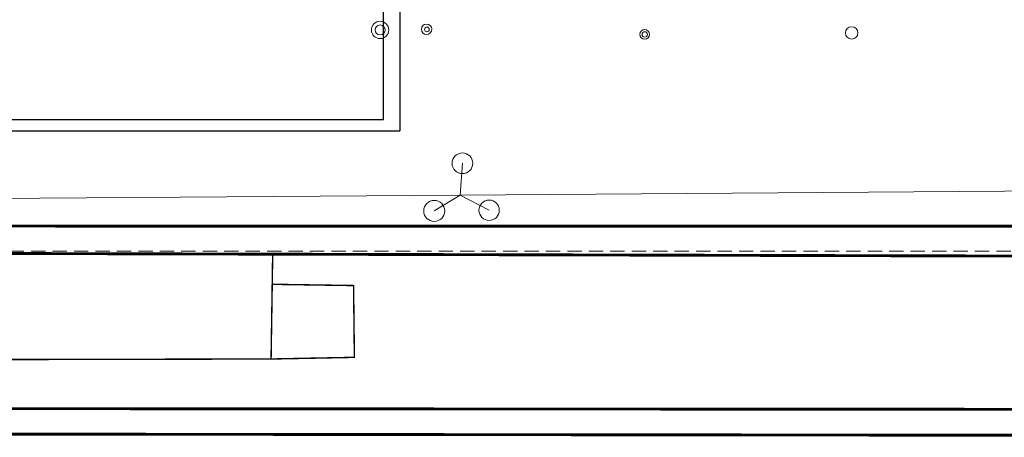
# Model space of a CAD drawing. Header units: metres. Extents: x 0 to 65.3, y 0 to 32.2.
# Tile 3 of 17: x 33.5 to 50.7, y 3.5 to 10.8. Entities that reach past the tile are written whole.
import ezdxf

# ---------------------------------------------------------------- set-up
doc = ezdxf.new("R2010")
doc.units = ezdxf.units.M
doc.linetypes.add('VERDECKT', pattern=[0.375, 0.25, -0.125])
doc.layers.add('003ARCH_A', color=7, linetype='Continuous')
doc.layers.add('004TGA_H', color=254, linetype='Continuous')

msp = doc.modelspace()

# ---------------------------------------------------------------- linework, layer by layer
at = {"layer": '003ARCH_A', "color": 9, "linetype": 'VERDECKT', "lineweight": 0}
msp.add_line((4.86, 6.775), (56.545, 6.775), dxfattribs=at)
at = {"layer": '003ARCH_A', "color": 9, "linetype": 'Continuous', "lineweight": 0, "flags": 128}
for points in [[(2.796, 29.712, 0.05, 0.05, 0), (2.795, 3.606, 0.05, 0.05, 0), (60.829, 3.541, 0.05, 0.05, 0), (60.796, 22.662, 0.05, 0.05, 0)], [(3.19, 29.712, 0.05, 0.05, 0), (3.19, 4.036, 0.05, 0.05, 0), (60.425, 4, 0.05, 0.05, 0), (60.495, 22.784, 0.05, 0.05, 0)]]:
    msp.add_lwpolyline(points, format="xyseb", dxfattribs=at)
for points, const_width in [([(56.372, 22.841), (56.494, 6.673), (4.461, 6.806), (4.499, 22.547), (4.819, 22.545), (4.922, 7.217), (56.032, 7.208), (56.015, 22.441), (53.473, 22.43)], 0.05), ([(37.958, 6.72), (37.93, 4.886), (16.862, 4.843), (16.867, 6.774)], 0.025), ([(37.93, 4.886), (39.386, 4.915), (39.372, 6.171), (37.95, 6.193)], 0.025)]:
    msp.add_lwpolyline(points, dxfattribs=dict(at, const_width=const_width))
for points in [[(55.552, 21.555), (55.51, 7.858), (41.237, 7.754), (29.804, 7.67), (29.566, 7.28), (24.271, 7.325), (22.873, 7.793)], [(41.275, 8.311), (41.237, 7.754)], [(41.237, 7.754), (40.782, 7.477)], [(41.237, 7.754), (41.742, 7.488)]]:
    msp.add_lwpolyline(points, dxfattribs=at)
at = {"layer": '003ARCH_A', "color": 9, "linetype": 'Continuous', "lineweight": 0}
for centre, radius in [((39.835, 10.643), 0.152), ((39.835, 10.643), 0.0878), ((40.649, 10.655), 0.0905), ((40.654, 10.652), 0.0405), ((48.079, 10.591), 0.108), ((44.462, 10.565), 0.0847), ((44.462, 10.565), 0.0475), ((41.275, 8.311), 0.181), ((40.782, 7.477), 0.184), ((41.742, 7.488), 0.178)]:
    msp.add_circle(centre, radius, dxfattribs=at)
at = {"layer": '004TGA_H', "color": 120}
for p, q in [((39.893, 9.076), (39.893, 12.174)), ((15.637, 9.076), (39.893, 9.076))]:
    msp.add_line(p, q, dxfattribs=at)
at = {"layer": '004TGA_H', "color": 80}
for p in [(40.183, 12.174), (15.467, 8.876)]:
    msp.add_line(p, (40.183, 8.876), dxfattribs=at)

doc.saveas('drawing.dxf')
